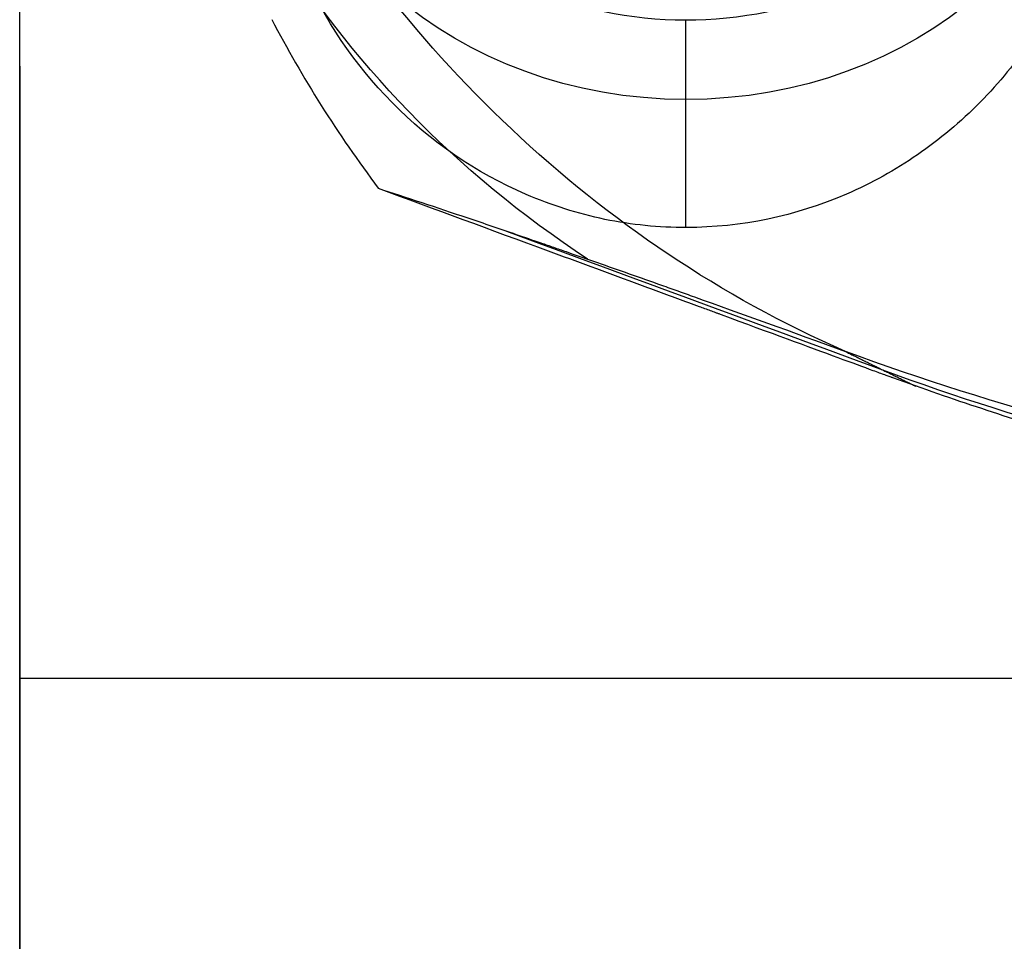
# Model space of a CAD drawing. Header units: millimetres. Extents: x -66 to 114, y 79 to 395.
# Tile 121 of 239: x 53.35 to 56.08, y 93.14 to 95.7. Entities that reach past the tile are written whole.
import ezdxf

# ---------------------------------------------------------------- set-up
doc = ezdxf.new("R2010")
doc.units = ezdxf.units.MM
doc.layers.add('Layer 01', color=18, linetype='Continuous', true_color=0x000000)

# ---------------------------------------------------------------- blocks, each defined once
blk = doc.blocks.new('Block 03')
at = {"layer": 'Layer 01'}
for p, q in [((55.2, 95.1253, 7.2717), (55.2, 95.7017, 6.2732)), ((59.95, 93.8733, 6.05), (53.35, 93.8733, 6.05)), ((59.95, 93.8733, 21.25), (53.35, 93.8733, 21.25))]:
    blk.add_line(p, q, dxfattribs=at)
at = {"layer": 'Layer 01', "extrusion": (1, 9.34925e-16, 2.7939e-15)}
blk.add_arc((93.8733, 13.65, 53.35), 7.6, 180, 0, dxfattribs=at)
at = {"layer": 'Layer 01', "extrusion": (-1, -1.86985e-15, -2.7939e-15)}
blk.add_arc((-93.8733, 13.65, -53.35), 7.6, 0, 180, dxfattribs=at)
at = {"layer": 'Layer 01', "extrusion": (0, 0.5, -0.866025)}
blk.add_arc((-55.2, 87.1668, 41.9762), 1.15, 180, 0, dxfattribs=at)
at = {"layer": 'Layer 01', "extrusion": (1.42109e-14, -0.5, -0.866025)}
blk.add_arc((56.8124, -74.369, -65.5512), 3.1115, 127.3104, 152.6017, dxfattribs=at)
at = {"layer": 'Layer 01'}
for points, degree in [([(53.35, 95.5733, 25.35), (53.35, 99.1733, 25.35), (53.35, 102.7733, 25.35)], 2), ([(54.0499, 95.7028, 19.8873), (54.1346, 95.5412, 19.9346), (54.2332, 95.3847, 19.9737), (54.3458, 95.2343, 20.0059)], 3), ([(53.35, 95.5733, 25.35), (53.35, 94.7233, 23.85), (53.35, 93.8733, 22.35)], 2), ([(55.6426, 94.7815, 21.1954), (55.7404, 94.7332, 20.6472), (55.8382, 94.6849, 20.099)], 2), ([(53.35, 93.8733, 22.35), (53.35, 93.0233, 23.85), (53.35, 92.1733, 25.35)], 2)]:
    blk.add_open_spline(points, degree=degree, dxfattribs=at)
for points, knots in [([(54.05, 96.8162, 6.6429), (54.05, 96.6748, 6.5835), (54.0799, 96.5343, 6.5297), (54.1946, 96.2682, 6.4358), (54.2791, 96.1446, 6.3965), (54.4897, 95.9358, 6.3344), (54.6174, 95.8497, 6.3112), (54.8947, 95.7333, 6.2809), (55.0475, 95.7019, 6.2733), (55.3501, 95.7016, 6.2732), (55.5024, 95.7323, 6.2806), (55.7819, 95.8492, 6.3111), (55.9085, 95.9342, 6.3339), (56.1215, 96.1451, 6.3966), (56.2053, 96.2681, 6.4358), (56.3199, 96.5337, 6.5294), (56.35, 96.6748, 6.5835), (56.35, 96.8162, 6.6429)], [0, 0, 0, 0, 0.458975, 0.458975, 0.917949, 0.917949, 1.376924, 1.376924, 1.835898, 1.835898, 2.294873, 2.294873, 2.753847, 2.753847, 3.212822, 3.212822, 3.671796, 3.671796, 3.671796, 3.671796]), ([(55.6426, 94.7816, 21.1954), (55.2964, 94.9335, 21.1772), (54.9872, 95.1429, 21.1478), (54.4431, 95.6555, 21.0427), (54.2214, 95.9456, 20.9698), (54.05, 96.2659, 20.8636)], [0, 0, 0, 0, 1.129404, 1.129404, 2.258808, 2.258808, 2.258808, 2.258808]), ([(56.35, 96.2611, 7.6044), (56.35, 96.118, 7.5479), (56.3211, 95.9779, 7.4985), (56.234, 95.7723, 7.4332), (56.1989, 95.7073, 7.4138), (56.1169, 95.5847, 7.379), (56.0707, 95.528, 7.3639), (55.9628, 95.4185, 7.3361), (55.9048, 95.3698, 7.3245), (55.7811, 95.2847, 7.3049), (55.7164, 95.2488, 7.2971), (55.5033, 95.1568, 7.2777), (55.3543, 95.1258, 7.2718), (55.1245, 95.1252, 7.2717), (55.0492, 95.1328, 7.2732), (54.9009, 95.1634, 7.2793), (54.8263, 95.1872, 7.2841), (54.6164, 95.2774, 7.3032), (54.4911, 95.3639, 7.3222), (54.2776, 95.5803, 7.3771), (54.196, 95.7016, 7.4108), (54.0792, 95.9773, 7.4982), (54.05, 96.1181, 7.548), (54.05, 96.2611, 7.6044)], [0, 0, 0, 0, 0.459905, 0.459905, 0.689857, 0.689857, 0.919809, 0.919809, 1.149762, 1.149762, 1.379714, 1.379714, 1.839619, 1.839619, 2.069571, 2.069571, 2.299524, 2.299524, 2.759428, 2.759428, 3.219333, 3.219333, 3.679238, 3.679238, 3.679238, 3.679238]), ([(54.3458, 95.2343, 20.0059), (54.4234, 95.2092, 20.1645), (54.5069, 95.1815, 20.3073), (54.6381, 95.1372, 20.4973), (54.7053, 95.1144, 20.5863), (54.7857, 95.0867, 20.6793), (54.8264, 95.0727, 20.7231), (54.8439, 95.0666, 20.7413), (54.8556, 95.0625, 20.7534), (54.8602, 95.0609, 20.758), (54.9245, 95.0386, 20.8223), (55.0122, 95.0079, 20.8998), (55.1172, 94.9708, 20.9754), (55.1627, 94.9547, 21.0046), (55.1931, 94.9438, 21.0234), (55.2074, 94.9387, 21.0319), (55.3538, 94.8865, 21.115), (55.4941, 94.8357, 21.1666), (55.6426, 94.7816, 21.1954)], [0, 0, 0, 0, 0.471906, 0.471906, 0.707859, 0.825836, 0.884824, 0.914318, 0.914318, 0.943813, 0.943813, 1.179766, 1.297742, 1.356731, 1.356731, 1.415719, 1.415719, 1.887625, 1.887625, 1.887625, 1.887625]), ([(54.3458, 95.2343, 20.0059), (54.5014, 95.1771, 20.0182), (54.737, 95.0904, 20.0355), (55.0159, 94.9878, 20.0539), (55.1563, 94.9361, 20.0626), (55.2268, 94.9102, 20.0668), (55.262, 94.8972, 20.0689), (55.2797, 94.8907, 20.0699), (55.2873, 94.8879, 20.0703), (55.2923, 94.886, 20.0706), (55.2931, 94.8857, 20.0707), (55.434, 94.8338, 20.0788), (55.542, 94.794, 20.0845), (55.661, 94.7502, 20.0906), (55.6935, 94.7383, 20.0922), (55.7316, 94.7243, 20.0941), (55.7479, 94.7184, 20.0948), (55.7622, 94.7132, 20.0955), (55.7682, 94.711, 20.0958), (55.7705, 94.7101, 20.0959), (55.772, 94.7096, 20.096), (55.7708, 94.7101, 20.0959), (55.8579, 94.6787, 20.1), (55.9814, 94.6359, 20.1052), (56.12, 94.591, 20.1103), (56.1781, 94.5729, 20.1122), (56.2167, 94.5611, 20.1135), (56.2338, 94.5559, 20.1141), (56.4225, 94.4995, 20.12), (56.5889, 94.4568, 20.1239), (56.8364, 94.404, 20.1283), (56.9597, 94.3804, 20.1302), (57.0822, 94.361, 20.1317), (57.1637, 94.349, 20.1326), (57.203, 94.3437, 20.133), (57.5807, 94.2965, 20.1363), (57.9182, 94.2828, 20.1371), (58.2572, 94.2973, 20.1362)], [0, 0, 0, 0, 0.507943, 0.761914, 0.8889, 0.952393, 0.984139, 1.000012, 1.007949, 1.007949, 1.015885, 1.015885, 1.269857, 1.269857, 1.396843, 1.396843, 1.460335, 1.492082, 1.507955, 1.515892, 1.515892, 1.523828, 1.523828, 1.7778, 1.904785, 1.968278, 1.968278, 2.031771, 2.031771, 2.539714, 2.539714, 2.793685, 2.920671, 2.920671, 3.047656, 3.047656, 4.063542, 4.063542, 4.063542, 4.063542]), ([(54.7013, 95.1157, 20.5784), (55.0495, 94.9873, 20.5914), (55.3976, 94.8589, 20.6044), (56.56, 94.4303, 20.6478), (57.3982, 94.2888, 20.6475), (58.2631, 94.3258, 20.646), (58.2639, 94.3258, 20.646), (58.2647, 94.3259, 20.646)], [0.134256, 0.134256, 0.134256, 0.134256, 0.3913251, 0.3913251, 0.9926404, 0.9926404, 0.9931998, 0.9931998, 0.9931998, 0.9931998]), ([(58.2734, 94.3588, 21.2345), (57.8231, 94.3397, 21.2357), (57.3786, 94.3668, 21.2343), (56.5008, 94.5093, 21.2237), (56.0649, 94.6259, 21.2143), (55.6426, 94.7816, 21.1954)], [0, 0, 0, 0, 1.343613, 1.343613, 2.687226, 2.687226, 2.687226, 2.687226])]:
    blk.add_open_spline(points, degree=3, knots=knots, dxfattribs=at)

msp = doc.modelspace()

# ---------------------------------------------------------------- block references
at = {"layer": 'Layer 01'}
msp.add_blockref('Block 03', (0, 0), dxfattribs=at)

doc.saveas('drawing.dxf')
